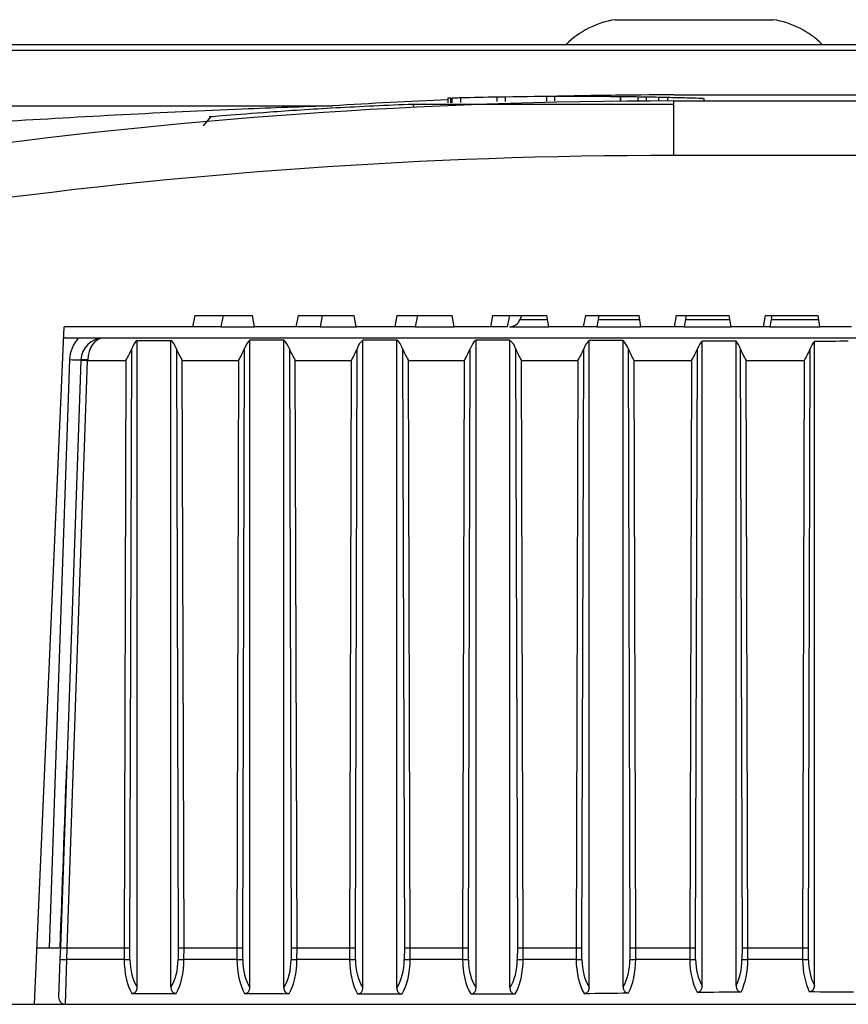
# Model space of a CAD drawing. Header units: millimetres. Extents: x 0 to 420, y 0 to 297.
# Tile 10 of 64: x 94.37 to 96.46, y 119.39 to 121.87. Entities that reach past the tile are written whole.
import ezdxf

# ---------------------------------------------------------------- set-up
doc = ezdxf.new("R2010")
doc.units = ezdxf.units.MM

msp = doc.modelspace()

# ---------------------------------------------------------------- linework, layer by layer
at = {"color": 7, "linetype": 'Continuous', "lineweight": 25}
for p, q in [((95.87072, 121.87003), (96.26889, 121.87003)), ((86.7931, 121.80746), (96.70575, 121.80746)), ((96.70438, 121.79218), (86.79144, 121.79218)), ((95.44933, 121.67201), (95.44933, 121.66063)), ((95.45738, 121.66085), (95.45738, 121.67224)), ((95.45941, 121.6723), (95.45941, 121.66092)), ((95.48181, 121.66153), (95.48181, 121.67291)), ((95.57411, 121.66359), (95.57411, 121.67496)), ((95.59485, 121.66393), (95.59485, 121.67531)), ((95.69752, 121.67644), (95.69752, 121.66507)), ((95.71862, 121.66517), (95.71862, 121.67655)), ((95.88367, 121.67593), (95.88367, 121.66459)), ((95.88533, 121.6646), (95.88533, 121.67591)), ((95.89253, 121.67583), (95.89253, 121.67583)), ((95.92894, 121.66497), (95.92894, 121.67531)), ((95.94968, 121.66509), (95.94968, 121.67496)), ((95.98102, 121.66521), (95.98102, 121.67436)), ((96.00342, 121.66525), (96.00342, 121.67387)), ((96.01956, 121.68054), (96.70012, 121.68054)), ((96.09483, 121.66526), (96.09483, 121.67148)), ((86.78493, 121.65299), (95.15916, 121.65299)), ((95.36239, 121.65768), (96.01786, 121.65768)), ((95.36239, 121.65768), (95.36272, 121.64906)), ((96.01786, 121.66526), (96.01786, 121.52802)), ((96.01786, 121.66526), (96.75733, 121.66526)), ((94.8529, 121.62593), (94.83357, 121.60281)), ((96.75733, 121.52802), (96.01786, 121.52802)), ((94.81255, 121.12488), (94.80662, 121.09644)), ((94.81255, 121.12488), (94.95724, 121.12488)), ((94.88351, 121.12488), (94.87758, 121.09644)), ((94.96229, 121.09644), (94.95724, 121.12488)), ((95.07218, 121.12488), (95.06643, 121.09644)), ((95.07218, 121.12488), (95.21376, 121.12488)), ((95.13335, 121.12488), (95.1276, 121.09644)), ((95.21875, 121.09644), (95.21376, 121.12488)), ((95.32137, 121.12488), (95.31578, 121.09644)), ((95.32137, 121.12488), (95.46035, 121.12488)), ((95.37315, 121.12488), (95.36756, 121.09644)), ((95.4653, 121.09644), (95.46035, 121.12488)), ((95.56204, 121.12488), (95.55658, 121.09644)), ((95.56204, 121.12488), (95.69887, 121.12488)), ((95.60474, 121.12488), (95.59928, 121.09644)), ((95.63484, 121.12488), (95.6313, 121.11516)), ((95.6313, 121.11516), (95.70056, 121.11516)), ((95.7038, 121.09644), (95.69887, 121.12488)), ((95.79585, 121.12488), (95.79051, 121.09644)), ((95.79585, 121.12488), (95.93097, 121.12488)), ((95.82972, 121.12488), (95.82438, 121.09644)), ((95.8279, 121.11516), (95.93266, 121.11516)), ((95.93589, 121.09644), (95.93097, 121.12488)), ((96.02432, 121.12488), (96.01909, 121.09644)), ((96.02432, 121.12488), (96.15815, 121.12488)), ((96.04956, 121.12488), (96.04433, 121.09644)), ((96.04777, 121.11516), (96.15983, 121.11516)), ((96.16307, 121.09644), (96.15815, 121.12488)), ((96.24886, 121.12488), (96.24371, 121.09644)), ((96.24886, 121.12488), (96.38176, 121.12488)), ((96.26561, 121.12488), (96.26046, 121.09644)), ((96.26385, 121.11516), (96.38345, 121.11516)), ((96.3867, 121.09644), (96.38176, 121.12488)), ((94.4089, 119.38999), (94.4834, 121.09644)), ((94.80662, 121.09644), (94.4834, 121.09644)), ((94.87758, 121.09644), (94.80662, 121.09644)), ((94.87758, 121.09644), (94.96229, 121.09644)), ((95.06643, 121.09644), (94.96229, 121.09644)), ((95.1276, 121.09644), (95.06643, 121.09644)), ((95.1276, 121.09644), (95.21875, 121.09644)), ((95.31578, 121.09644), (95.21875, 121.09644)), ((95.36756, 121.09644), (95.31578, 121.09644)), ((95.36756, 121.09644), (95.4653, 121.09644)), ((95.55658, 121.09644), (95.4653, 121.09644)), ((95.59928, 121.09644), (95.55658, 121.09644)), ((95.60457, 121.09644), (95.7038, 121.09644)), ((95.79051, 121.09644), (95.7038, 121.09644)), ((95.82438, 121.09644), (95.79051, 121.09644)), ((95.82438, 121.09644), (95.93589, 121.09644)), ((96.01909, 121.09644), (95.93589, 121.09644)), ((96.04433, 121.09644), (96.01909, 121.09644)), ((96.04433, 121.09644), (96.16307, 121.09644)), ((96.24371, 121.09644), (96.16307, 121.09644)), ((96.26046, 121.09644), (96.24371, 121.09644)), ((96.26046, 121.09644), (96.3867, 121.09644)), ((96.46567, 121.09644), (96.3867, 121.09644)), ((94.51876, 121.068), (94.48216, 121.068)), ((97.20603, 121.068), (94.58222, 121.068)), ((94.66692, 121.06231), (94.75225, 121.06231)), ((94.66692, 119.43277), (94.66692, 121.06231)), ((94.75225, 119.43277), (94.75225, 121.06231)), ((94.95096, 119.43238), (94.95096, 121.06254)), ((95.03628, 119.43199), (95.03628, 121.06269)), ((95.23548, 119.43141), (95.23548, 121.06303)), ((95.3208, 119.43114), (95.3208, 121.06312)), ((95.52048, 119.4311), (95.52048, 121.06314)), ((95.60581, 119.43144), (95.60581, 121.06301)), ((95.80573, 119.43271), (95.80573, 121.06225)), ((95.89105, 119.43398), (95.89105, 121.06175)), ((96.08985, 119.43604), (96.08985, 121.06045)), ((96.17517, 119.43713), (96.17517, 121.06)), ((96.37266, 119.43767), (96.37266, 121.05967)), ((94.64886, 119.53222), (94.65342, 121.04134)), ((94.76575, 121.04134), (94.77031, 119.53222)), ((94.93281, 119.53222), (94.93733, 121.04143)), ((95.05039, 121.04125), (95.05499, 119.53222)), ((95.21666, 119.53222), (95.22119, 121.0414)), ((95.33543, 121.04128), (95.34002, 119.53222)), ((95.5012, 119.53222), (95.5058, 121.04126)), ((95.62004, 121.04142), (95.62457, 119.53222)), ((95.78714, 119.53222), (95.79182, 121.04106)), ((95.90346, 121.04162), (95.9079, 119.53222)), ((96.0734, 119.53222), (96.07806, 121.04112)), ((96.18589, 121.04155), (96.19036, 119.53222)), ((96.35769, 119.53222), (96.36218, 121.0415)), ((94.49695, 121.01395), (94.44521, 119.53219)), ((94.52533, 121.01192), (94.47368, 119.53282)), ((94.49073, 119.53219), (94.54239, 121.01142)), ((94.52538, 121.0131), (94.52533, 121.01192)), ((94.54239, 121.01142), (94.54243, 121.0131)), ((94.54239, 121.01142), (94.63855, 121.01142)), ((94.63855, 121.01142), (94.63408, 119.53219)), ((94.78061, 121.01142), (94.92243, 121.01142)), ((94.78509, 119.53219), (94.78061, 121.01142)), ((94.92243, 121.01142), (94.918, 119.53219)), ((95.06523, 121.01142), (95.2063, 121.01142)), ((95.06974, 119.53219), (95.06523, 121.01142)), ((95.2063, 121.01142), (95.20186, 119.53219)), ((95.35027, 121.01142), (95.49096, 121.01142)), ((95.35477, 119.53219), (95.35027, 121.01142)), ((95.49096, 121.01142), (95.48645, 119.53219)), ((95.63494, 121.01142), (95.77705, 121.01142)), ((95.63938, 119.53219), (95.63494, 121.01142)), ((95.77705, 121.01142), (95.77246, 119.53219)), ((95.91843, 121.01142), (96.06326, 121.01142)), ((95.92278, 119.53219), (95.91843, 121.01142)), ((96.06326, 121.01142), (96.0587, 119.53219)), ((96.20521, 119.53219), (96.20084, 121.01142)), ((96.20084, 121.01142), (96.34725, 121.01142)), ((96.34725, 121.01142), (96.34285, 119.53219)), ((94.41511, 119.53219), (94.47292, 119.53219)), ((94.47368, 119.53282), (94.47266, 119.5035)), ((94.48971, 119.50276), (94.49074, 119.53219)), ((94.49073, 119.53219), (94.49074, 119.53219)), ((94.49074, 119.53219), (94.63408, 119.53219)), ((94.63408, 119.53219), (94.63423, 119.50276)), ((94.64901, 119.50291), (94.64886, 119.53222)), ((94.77031, 119.53222), (94.77016, 119.50291)), ((94.78494, 119.50276), (94.78509, 119.53219)), ((94.78509, 119.53219), (94.918, 119.53219)), ((94.918, 119.53219), (94.91814, 119.50276)), ((94.93295, 119.50291), (94.93281, 119.53222)), ((95.05499, 119.53222), (95.05484, 119.50291)), ((95.06959, 119.50276), (95.06974, 119.53219)), ((95.06974, 119.53219), (95.20186, 119.53219)), ((95.20186, 119.53219), (95.20201, 119.50276)), ((95.21681, 119.50291), (95.21666, 119.53222)), ((95.34002, 119.53222), (95.33987, 119.50291)), ((95.35462, 119.50276), (95.35477, 119.53219)), ((95.35477, 119.53219), (95.48645, 119.53219)), ((95.48645, 119.53219), (95.4866, 119.50276)), ((95.50135, 119.50291), (95.5012, 119.53222)), ((95.62457, 119.53222), (95.62442, 119.50291)), ((95.63923, 119.50276), (95.63938, 119.53219)), ((95.63938, 119.53219), (95.77246, 119.53219)), ((95.77246, 119.53219), (95.77261, 119.50276)), ((95.78729, 119.50291), (95.78714, 119.53222)), ((95.9079, 119.53222), (95.90776, 119.50291)), ((95.92263, 119.50276), (95.92278, 119.53219)), ((95.92278, 119.53219), (96.0587, 119.53219)), ((96.0587, 119.53219), (96.05885, 119.50276)), ((96.07355, 119.50291), (96.0734, 119.53222)), ((96.19036, 119.53222), (96.19021, 119.50291)), ((96.20507, 119.50276), (96.20521, 119.53219)), ((96.20521, 119.53219), (96.34285, 119.53219)), ((96.34285, 119.53219), (96.343, 119.50276)), ((96.35783, 119.50291), (96.35769, 119.53222)), ((94.47266, 119.5035), (94.46931, 119.40765)), ((94.48637, 119.38999), (94.48971, 119.50276)), ((94.63423, 119.50276), (94.48971, 119.50276)), ((94.91814, 119.50276), (94.78494, 119.50276)), ((95.20201, 119.50276), (95.06959, 119.50276)), ((95.4866, 119.50276), (95.35462, 119.50276)), ((95.77261, 119.50276), (95.63923, 119.50276)), ((96.05885, 119.50276), (95.92263, 119.50276)), ((96.343, 119.50276), (96.20507, 119.50276)), ((94.65364, 119.41752), (94.76552, 119.41752)), ((91.22759, 119.38999), (94.4089, 119.38999)), ((94.4089, 119.38999), (94.48637, 119.38999)), ((94.48637, 119.38999), (96.75733, 119.38999))]:
    msp.add_line(p, q, dxfattribs=at)
for centre, radius, start, end in [((95.90688, 121.6454), 0.22753, 99.14533, 134.57859), ((96.23273, 121.6454), 0.22753, 45.42141, 80.85467), ((95.7619, 111.13992), 10.53671, 91.021166, 91.523222), ((95.7619, 111.13992), 10.53671, 90.112754, 90.908396), ((96.01956, 108.23104), 13.4495, 90, 91.431111), ((95.7619, 111.13992), 10.53671, 89.091604, 89.32878), ((95.7619, 111.13992), 10.53671, 88.808384, 88.978834), ((96.01786, 108.27265), 13.39262, 90, 106.084766), ((96.01956, 108.23104), 13.4495, 92.429922, 93.667872), ((96.01786, 108.27761), 13.25041, 90, 106.084766), ((95.60457, 121.12488), 0.02844, 270, 340), ((94.58222, 121.01097), 0.08532, 138.05538, 178), ((94.58222, 121.01112), 0.05688, 90, 178), ((94.55147, 122.37144), 1.35858, 267.70024, 268.8995), ((94.50968, 120.19692), 0.81515, 87.70024, 88.8995), ((94.5339, 120.89077), 0.12264, 86.0129, 93.9871), ((94.50253, 119.99209), 0.4895, 266.50138, 268.49957), ((94.63006, 120.64995), 1.1472, 270.20826, 270.94639), ((94.78911, 120.64995), 1.1472, 269.05361, 269.79174), ((94.91406, 120.64521), 1.14246, 270.20471, 270.94748), ((95.07385, 120.65469), 1.15194, 269.05468, 269.78819), ((95.1979, 120.64663), 1.14387, 270.20577, 270.94715), ((95.35886, 120.65328), 1.15052, 269.05436, 269.78925), ((95.48235, 120.65425), 1.1515, 270.21148, 270.94542), ((95.64332, 120.64565), 1.1429, 269.05262, 269.79496), ((95.76816, 120.665), 1.16225, 270.21954, 270.9431), ((95.92653, 120.63486), 1.13211, 269.05004, 269.80305), ((96.05446, 120.6616), 1.15885, 270.21699, 270.94382), ((96.20902, 120.63828), 1.13553, 269.05087, 269.80048), ((96.33899, 120.64136), 1.1386, 270.20182, 270.94839), ((94.48637, 119.40705), 0.01706, 178, 270)]:
    msp.add_arc(centre, radius, start, end, dxfattribs=at)
for centre, major_axis, ratio, start_param, end_param in [((94.58222, 121.01112), (0, 0.05688), 0.7, 0, 1.5358897), ((94.68125, 121.01112), (0, 0.05688), 0.5773503, 0.4513165, 1.0107454), ((94.73792, 121.01112), (0, 0.05688), 0.5773503, 5.2724399, 5.8318688), ((94.96488, 121.01112), (0, 0.05688), 0.5724149, 0.4419229, 1.0089167), ((101.50904, 121.01112), (15.33415, 0), 0.0037095, 2.0065726, 2.0127192), ((95.0223, 121.01112), (0, 0.05688), 0.5823069, 5.2706097, 5.8474091), ((95.24883, 121.01112), (0, 0.05688), 0.5738858, 0.4214059, 1.0094624), ((104.17674, 121.01112), (21.85894, 0), 0.0026022, 1.9879288, 1.9922023), ((95.30741, 121.01112), (0, 0.05688), 0.5808251, 5.2711562, 5.8660528), ((95.53387, 121.01112), (0, 0.05688), 0.5818434, 0.4163764, 1.0124048), ((88.68032, 121.01112), (16.9123, 0), 0.0033633, 1.1488968, 1.1544199), ((95.59246, 121.01112), (0, 0.05688), 0.5728745, 5.274098, 5.8612858), ((95.82051, 121.01112), (0, 0.05688), 0.5931851, 0.453421, 1.0165698), ((93.6933, 121.01112), (4.82244, 0), 0.0117952, 1.0975985, 1.1173753), ((95.87649, 121.01112), (0, 0.05688), 0.5617297, 5.2782494, 5.8099875), ((96.10655, 121.01112), (0, 0.05688), 0.5895796, 0.5210592, 1.0152494), ((92.98631, 121.01112), (6.23453, 0), 0.0091237, 1.0338855, 1.0497372), ((96.15873, 121.01112), (0, 0.05688), 0.5652491, 5.276935, 5.7462745), ((96.38951, 121.01112), (0, 0.05688), 0.5684214, 0.5481607, 1.0074324), ((100.78197, 121.01112), (8.46124, 0), 0.0067226, 2.1071843, 2.1189571), ((94.46129, 119.99295), (0.07114, 2.03692), 0.0139542, 4.4847004, 4.7126936), ((94.49074, 119.53222), (0.01705, -0.0006), 0.0017443, 3.1415927, 4.7122071), ((94.63408, 119.53222), (0.01706, 0.00002), 0.0017453, 4.7123661, 5.7595716), ((94.78509, 119.53222), (0.01706, -0.00002), 0.0017453, 3.6652064, 4.7124118), ((94.918, 119.53222), (0.01706, 0.00002), 0.0017453, 4.7123663, 5.7632812), ((95.06974, 119.53222), (0.01706, -0.00002), 0.0017453, 3.668916, 4.712412), ((95.20186, 119.53222), (0.01706, 0.00002), 0.0017453, 4.7123663, 5.7621739), ((95.35477, 119.53222), (0.01706, -0.00002), 0.0017453, 3.6678087, 4.712412), ((95.48645, 119.53222), (0.01706, 0.00002), 0.0017453, 4.7123659, 5.7562081), ((95.63938, 119.53222), (0.01706, -0.00002), 0.0017453, 3.6618429, 4.7124117), ((95.77246, 119.53222), (0.01706, 0.00002), 0.0017453, 4.7123655, 5.7477765), ((95.92278, 119.53222), (0.01706, -0.00002), 0.0017453, 3.6534113, 4.7124112), ((96.0587, 119.53222), (0.01706, 0.00002), 0.0017453, 4.7123656, 5.7504479), ((96.20521, 119.53222), (0.01706, -0.00002), 0.0017453, 3.6560827, 4.7124114), ((96.34285, 119.53222), (0.01706, 0.00002), 0.0017453, 4.7123665, 5.7662943), ((94.69006, 119.50375), (0, 0.11376), 0.4907477, 1.579523, 2.4310835), ((94.70484, 119.50375), (0, 0.0967), 0.5773503, 1.579523, 2.3950812), ((94.71433, 119.50375), (0, 0.0967), 0.5773503, 3.8881041, 4.7036623), ((94.72911, 119.50375), (0, 0.11376), 0.4907477, 3.8521018, 4.7036623), ((94.97349, 119.50375), (0, 0.11376), 0.4865526, 1.579523, 2.4360865), ((94.9883, 119.50375), (0, 0.0967), 0.5724149, 1.579523, 2.4010806), ((94.99854, 119.50375), (0, 0.0967), 0.5823069, 3.8761505, 4.7036623), ((95.01329, 119.50375), (0, 0.11376), 0.4949608, 3.8423118, 4.7036623), ((95.2575, 119.50375), (0, 0.11376), 0.487803, 1.579523, 2.4484293), ((95.2723, 119.50375), (0, 0.0967), 0.5738858, 1.579523, 2.4160588), ((95.2837, 119.50375), (0, 0.0967), 0.5808251, 3.8630018, 4.7036623), ((95.29846, 119.50375), (0, 0.11376), 0.4937014, 3.8314253, 4.7036623), ((95.54286, 119.50375), (0, 0.11376), 0.4945669, 1.579523, 2.4523242), ((95.55761, 119.50375), (0, 0.0967), 0.5818434, 1.579523, 2.4208795), ((95.56903, 119.50375), (0, 0.0967), 0.5728745, 3.8676364, 4.7036623), ((95.58384, 119.50375), (0, 0.11376), 0.4869433, 3.8351659, 4.7036623), ((95.82997, 119.50375), (0, 0.11376), 0.5042073, 1.579523, 2.4316337), ((95.84465, 119.50375), (0, 0.0967), 0.5931851, 1.579523, 2.3960112), ((95.85344, 119.50375), (0, 0.0967), 0.5617297, 3.906418, 4.7036623), ((95.86832, 119.50375), (0, 0.11376), 0.4774702, 3.8669343, 4.7036623), ((96.11586, 119.50375), (0, 0.11376), 0.5011426, 1.579523, 2.3910836), ((96.13056, 119.50375), (0, 0.0967), 0.5895796, 1.579523, 2.3464618), ((96.13556, 119.50375), (0, 0.0967), 0.5652491, 3.9523277, 4.7036623), ((96.15041, 119.50375), (0, 0.11376), 0.4804618, 3.9043665, 4.7036623), ((96.39796, 119.50375), (0, 0.11376), 0.4831582, 1.579523, 2.3725219), ((96.4128, 119.50375), (0, 0.0967), 0.5684214, 1.579523, 2.3231354), ((114.82351, 119.50375), (30.6683, 0), 0.0037095, 4.0068828, 4.0116698), ((123.15661, 119.50375), (43.71787, 0), 0.0026022, 4.0192256, 4.0225564), ((73.99555, 119.50375), (33.82461, 0), 0.0033633, 5.4016574, 5.4059622), ((89.50602, 119.50375), (9.64488, 0), 0.0117952, 5.422348, 5.4377306), ((87.57293, 119.50375), (12.46907, 0), 0.0091237, 5.462898, 5.4751629), ((108.12877, 119.50375), (16.92248, 0), 0.0067226, 3.9433182, 3.9524142)]:
    msp.add_ellipse(centre, major_axis=major_axis, ratio=ratio, start_param=start_param, end_param=end_param, dxfattribs=at)
for points, knots in [([(95.45738, 121.67224), (95.45563, 121.67218), (95.45212, 121.67208), (95.44953, 121.67201), (95.44961, 121.67201), (95.44964, 121.67201)], [0, 0, 0, 0, 0.385004, 0.7700126, 1, 1, 1, 1]), ([(95.48181, 121.67291), (95.47929, 121.67285), (95.47426, 121.67271), (95.46753, 121.67252), (95.46251, 121.67238), (95.45967, 121.6723), (95.45969, 121.6723), (95.4597, 121.6723)], [0, 0, 0, 0, 0.214739, 0.429479, 0.6442032, 0.8588503, 1, 1, 1, 1]), ([(95.59485, 121.67531), (95.59367, 121.67529), (95.59131, 121.67526), (95.5852, 121.67516), (95.57918, 121.67505), (95.57539, 121.67499), (95.57411, 121.67496)], [0, 0, 0, 0, 0.2849514, 0.5699019, 0.8548964, 1, 1, 1, 1]), ([(95.71862, 121.67655), (95.71612, 121.67654), (95.71112, 121.67652), (95.70462, 121.67648), (95.69998, 121.67645), (95.69757, 121.67644), (95.69777, 121.67644), (95.69784, 121.67644)], [0, 0, 0, 0, 0.2230294, 0.4460588, 0.6691015, 0.8921411, 1, 1, 1, 1]), ([(95.892, 121.67565), (95.8628, 121.67603), (95.80665, 121.67676), (95.74717, 121.67662), (95.71862, 121.67655)], [0, 0, 0, 0, 0.5200156, 1, 1, 1, 1]), ([(95.78263, 121.67662), (95.78145, 121.67662), (95.77909, 121.67662), (95.77298, 121.67663), (95.76579, 121.67664), (95.75811, 121.67664), (95.75091, 121.67663), (95.74475, 121.67662), (95.74236, 121.67662), (95.74116, 121.67662)], [0, 0, 0, 0, 0.1425627, 0.2851255, 0.4276984, 0.5702709, 0.7128431, 0.8554155, 1, 1, 1, 1]), ([(95.84931, 121.67627), (95.84683, 121.67629), (95.84187, 121.67633), (95.83433, 121.67639), (95.82782, 121.67643), (95.82389, 121.67645), (95.82245, 121.67646), (95.82205, 121.67646)], [0, 0, 0, 0, 0.2280603, 0.4561206, 0.6841919, 0.9122572, 1, 1, 1, 1]), ([(95.87867, 121.67599), (95.87625, 121.67602), (95.87143, 121.67607), (95.86169, 121.67617), (95.85426, 121.67623), (95.84931, 121.67627)], [0, 0, 0, 0, 0.2501324, 0.500265, 1, 1, 1, 1]), ([(95.88533, 121.67591), (95.88442, 121.67592), (95.88338, 121.67594), (95.88378, 121.67593), (95.88383, 121.67593)], [0, 0, 0, 0, 0.8727783, 1, 1, 1, 1]), ([(95.94968, 121.67496), (95.94716, 121.67501), (95.94212, 121.6751), (95.93544, 121.67521), (95.9311, 121.67528), (95.92949, 121.6753), (95.92894, 121.67531)], [0, 0, 0, 0, 0.2850224, 0.5700457, 0.8550626, 1, 1, 1, 1]), ([(96.00326, 121.67387), (96.00315, 121.67387), (96.0029, 121.67388), (95.9995, 121.67396), (95.9941, 121.67408), (95.98759, 121.67422), (95.98305, 121.67432), (95.98102, 121.67436)], [0, 0, 0, 0, 0.1831677, 0.3976497, 0.6121622, 0.8267263, 1, 1, 1, 1]), ([(96.09148, 121.67148), (96.09237, 121.67145), (96.0953, 121.67136), (96.07141, 121.67208), (96.04057, 121.67306), (96.0099, 121.67367), (96.00288, 121.67382)], [0, 0, 0, 0, 0.1356843, 0.4484775, 0.8737658, 1, 1, 1, 1]), ([(96.02945, 121.67324), (96.02986, 121.67323), (96.03153, 121.67319), (96.02706, 121.6733), (96.02368, 121.67338)], [0, 0, 0, 0, 0.2416798, 1, 1, 1, 1]), ([(95.15916, 121.65299), (95.08362, 121.65041), (94.80665, 121.64093), (94.53008, 121.62498), (94.32893, 121.61338)], [0, 0, 0, 0, 0.2727187, 1, 1, 1, 1]), ([(94.85293, 121.62594), (94.85292, 121.62594), (94.84001, 121.62484), (94.88563, 121.62883), (94.99147, 121.63729), (95.16289, 121.64896), (95.29585, 121.65477), (95.36239, 121.65768)], [0, 0, 0, 0, 0.00022823, 0.24965367, 0.49932541, 0.74944405, 1, 1, 1, 1]), ([(94.58222, 121.068), (94.58212, 121.068), (94.58032, 121.068), (94.56663, 121.068), (94.54672, 121.068), (94.52545, 121.068), (94.51876, 121.068)], [0, 0, 0, 0, 0.0051116, 0.0941982, 0.715203, 1, 1, 1, 1]), ([(94.63855, 121.01142), (94.63861, 121.01152), (94.64143, 121.01665), (94.64723, 121.02691), (94.65135, 121.03652), (94.65342, 121.04134)], [0, 0, 0, 0, 0.0103262, 0.503619, 1, 1, 1, 1]), ([(94.76575, 121.04134), (94.76781, 121.03652), (94.77194, 121.02691), (94.77774, 121.01665), (94.78056, 121.01152), (94.78061, 121.01142)], [0, 0, 0, 0, 0.496381, 0.9896738, 1, 1, 1, 1]), ([(94.92243, 121.01142), (94.92249, 121.01152), (94.92532, 121.01668), (94.93114, 121.02697), (94.93527, 121.03661), (94.93733, 121.04143)], [0, 0, 0, 0, 0.0102945, 0.5051082, 1, 1, 1, 1]), ([(95.05039, 121.04125), (95.05247, 121.03643), (95.05659, 121.02684), (95.06237, 121.01661), (95.06517, 121.01152), (95.06523, 121.01142)], [0, 0, 0, 0, 0.497882, 0.9896419, 1, 1, 1, 1]), ([(95.2063, 121.01142), (95.20636, 121.01152), (95.20919, 121.01667), (95.21501, 121.02695), (95.21913, 121.03658), (95.22119, 121.0414)], [0, 0, 0, 0, 0.0103039, 0.5046649, 1, 1, 1, 1]), ([(95.33543, 121.04128), (95.3375, 121.03645), (95.34162, 121.02686), (95.34741, 121.01662), (95.35022, 121.01152), (95.35027, 121.01142)], [0, 0, 0, 0, 0.4974327, 0.9896514, 1, 1, 1, 1]), ([(95.49096, 121.01142), (95.49102, 121.01152), (95.49382, 121.01662), (95.4996, 121.02685), (95.50373, 121.03644), (95.5058, 121.04126)], [0, 0, 0, 0, 0.0103551, 0.5022586, 1, 1, 1, 1]), ([(95.62004, 121.04142), (95.6221, 121.0366), (95.62623, 121.02697), (95.63205, 121.01667), (95.63488, 121.01152), (95.63494, 121.01142)], [0, 0, 0, 0, 0.4950302, 0.9897026, 1, 1, 1, 1]), ([(95.77705, 121.01142), (95.77711, 121.01152), (95.77988, 121.01655), (95.78561, 121.0267), (95.78974, 121.03623), (95.79182, 121.04106)], [0, 0, 0, 0, 0.0104286, 0.4988055, 1, 1, 1, 1]), ([(95.90346, 121.04162), (95.9055, 121.03683), (95.90962, 121.02714), (95.91548, 121.01677), (95.91837, 121.01152), (95.91843, 121.01142)], [0, 0, 0, 0, 0.48895573, 0.98977388, 1, 1, 1, 1]), ([(96.06326, 121.01142), (96.06332, 121.01152), (96.0661, 121.01657), (96.07185, 121.02675), (96.07597, 121.0363), (96.07806, 121.04112)], [0, 0, 0, 0, 0.0104052, 0.4999062, 1, 1, 1, 1]), ([(96.18589, 121.04155), (96.18794, 121.03676), (96.19206, 121.02708), (96.19791, 121.01674), (96.20078, 121.01152), (96.20084, 121.01142)], [0, 0, 0, 0, 0.49098, 0.9897514, 1, 1, 1, 1]), ([(96.34725, 121.01142), (96.34731, 121.01152), (96.35017, 121.01671), (96.356, 121.02703), (96.36013, 121.03669), (96.36218, 121.0415)], [0, 0, 0, 0, 0.0102689, 0.507192, 1, 1, 1, 1]), ([(94.65364, 119.41752), (94.65509, 119.41764), (94.65798, 119.41788), (94.66181, 119.41999), (94.66463, 119.42318), (94.66657, 119.42752), (94.66679, 119.43085), (94.66692, 119.43277)], [0, 0, 0, 0, 0.19047, 0.3817039, 0.5618986, 0.746935, 1, 1, 1, 1]), ([(94.75225, 119.43277), (94.75239, 119.43073), (94.75265, 119.42711), (94.755, 119.42238), (94.75836, 119.41924), (94.76212, 119.41772), (94.76451, 119.41758), (94.76552, 119.41752)], [0, 0, 0, 0, 0.2691455, 0.4759142, 0.6839415, 0.8656236, 1, 1, 1, 1]), ([(94.9376, 119.41715), (94.93905, 119.41726), (94.94197, 119.4175), (94.94582, 119.41961), (94.94866, 119.4228), (94.95061, 119.42714), (94.95083, 119.43046), (94.95096, 119.43238)], [0, 0, 0, 0, 0.1910667, 0.3829101, 0.5634499, 0.7482081, 1, 1, 1, 1]), ([(95.03628, 119.43199), (95.03642, 119.42997), (95.03668, 119.42639), (95.03902, 119.42168), (95.0424, 119.41854), (95.04617, 119.41701), (95.04857, 119.41686), (95.04959, 119.41679)], [0, 0, 0, 0, 0.2658515, 0.4730524, 0.6814592, 0.8643792, 1, 1, 1, 1]), ([(95.22204, 119.41624), (95.22351, 119.41636), (95.22646, 119.4166), (95.23036, 119.41874), (95.23322, 119.42197), (95.23514, 119.42629), (95.23535, 119.42955), (95.23548, 119.43141)], [0, 0, 0, 0, 0.19349231, 0.38778188, 0.57028024, 0.75603045, 1, 1, 1, 1]), ([(95.3208, 119.43114), (95.32094, 119.42916), (95.3212, 119.4256), (95.32354, 119.42091), (95.32692, 119.41777), (95.33071, 119.41622), (95.33315, 119.41607), (95.3342, 119.416)], [0, 0, 0, 0, 0.2620409, 0.46902741, 0.67716347, 0.86079025, 1, 1, 1, 1]), ([(95.50708, 119.41596), (95.50856, 119.41609), (95.51152, 119.41634), (95.51542, 119.41851), (95.51827, 119.42177), (95.52015, 119.42606), (95.52037, 119.42929), (95.52048, 119.4311)], [0, 0, 0, 0, 0.19480741, 0.39041363, 0.57411934, 0.76106692, 1, 1, 1, 1]), ([(95.60581, 119.43144), (95.60595, 119.42944), (95.60621, 119.42587), (95.60855, 119.42117), (95.61192, 119.41803), (95.61573, 119.41648), (95.61818, 119.41633), (95.61925, 119.41627)], [0, 0, 0, 0, 0.2629214, 0.4692637, 0.6767785, 0.8593994, 1, 1, 1, 1]), ([(95.79258, 119.41748), (95.79403, 119.41761), (95.79692, 119.41788), (95.80073, 119.42004), (95.80352, 119.42327), (95.8054, 119.42758), (95.80561, 119.43085), (95.80573, 119.43271)], [0, 0, 0, 0, 0.19184857, 0.3844512, 0.5660652, 0.75316613, 1, 1, 1, 1]), ([(95.89105, 119.43398), (95.8912, 119.43189), (95.89145, 119.42823), (95.89382, 119.42344), (95.89717, 119.42031), (95.90093, 119.4188), (95.90332, 119.41868), (95.90435, 119.41863)], [0, 0, 0, 0, 0.2740851, 0.4792551, 0.6857633, 0.8647498, 1, 1, 1, 1]), ([(96.07698, 119.42055), (96.07836, 119.42068), (96.08114, 119.42094), (96.0848, 119.42302), (96.08772, 119.42636), (96.08956, 119.43086), (96.08976, 119.4343), (96.08985, 119.43604)], [0, 0, 0, 0, 0.1838334, 0.3683481, 0.5433482, 0.7678068, 1, 1, 1, 1]), ([(96.17517, 119.43713), (96.17532, 119.43491), (96.17558, 119.43113), (96.17797, 119.42624), (96.18129, 119.42312), (96.18495, 119.42167), (96.18723, 119.42156), (96.18818, 119.42151)], [0, 0, 0, 0, 0.2905546, 0.4946025, 0.700157, 0.8760495, 1, 1, 1, 1]), ([(96.35973, 119.42201), (96.3611, 119.42211), (96.36382, 119.42232), (96.36745, 119.42431), (96.37038, 119.42756), (96.37234, 119.43215), (96.37255, 119.43575), (96.37266, 119.43767)], [0, 0, 0, 0, 0.1784448, 0.3575571, 0.5274668, 0.7478002, 1, 1, 1, 1])]:
    msp.add_open_spline(points, degree=3, knots=knots, dxfattribs=at)

doc.saveas('drawing.dxf')
